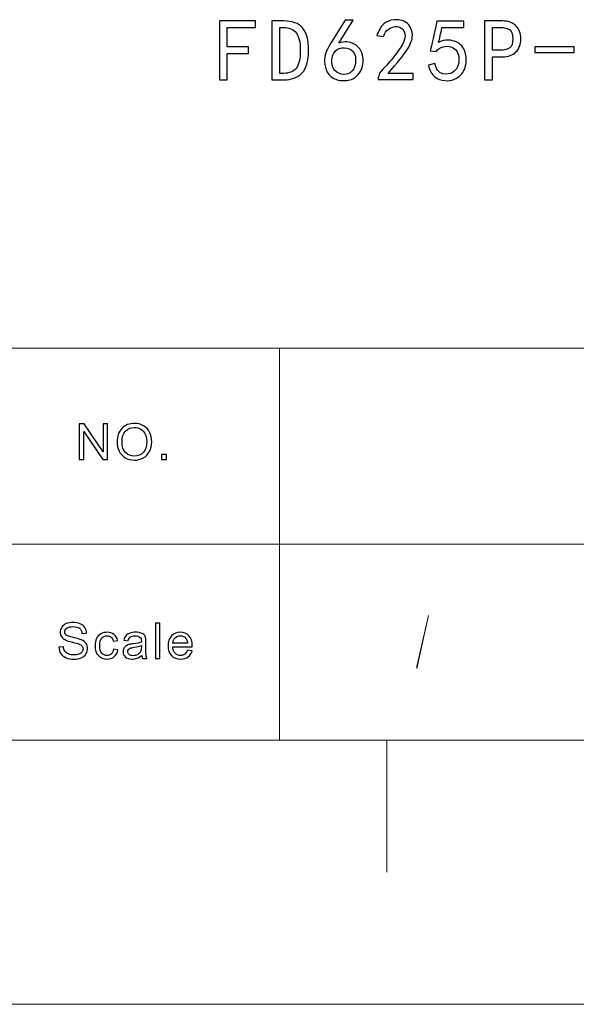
# Model space of a CAD drawing. Header units: millimetres. Extents: x -371 to 373, y -280 to 256.
# Tile 95 of 103: x 244 to 279, y -280 to -217. Entities that reach past the tile are written whole.
import ezdxf

# ---------------------------------------------------------------- set-up
doc = ezdxf.new("R2010")
doc.units = ezdxf.units.MM
doc.header["$MEASUREMENT"] = 0
doc.layers.add('layer 1', color=7, linetype='Continuous')

msp = doc.modelspace()

# ---------------------------------------------------------------- linework, layer by layer
at = {"layer": 'layer 1', "color": 250}
for points, knots in [([(258.7583, -217.1861), (258.7583, -217.1861), (256.9502, -217.1861), (256.9502, -217.1861), (256.9502, -217.1861), (256.9502, -217.1861), (256.9502, -218.4213), (256.9502, -218.4213), (256.9502, -218.4213), (256.9502, -218.4213), (258.3171, -218.4213), (258.3171, -218.4213), (258.3171, -218.4213), (258.3171, -218.4213), (258.3171, -218.8399), (258.3171, -218.8399), (258.3171, -218.8399), (258.3171, -218.8399), (256.9502, -218.8399), (256.9502, -218.8399), (256.9502, -218.8399), (256.9502, -218.8399), (256.9502, -220.5379), (256.9502, -220.5379), (256.9502, -220.5379), (256.9502, -220.5379), (256.4431, -220.5379), (256.4431, -220.5379), (256.4431, -220.5379), (256.4431, -220.5379), (256.4431, -216.7675), (256.4431, -216.7675), (256.4431, -216.7675), (256.4431, -216.7675), (258.7583, -216.7675), (258.7583, -216.7675), (258.7583, -216.7675), (258.7583, -216.7675), (258.7583, -217.1861), (258.7583, -217.1861)], [0, 0, 0, 0, 0.0909091, 0.0909091, 0.0909091, 0.0909091, 0.1818182, 0.1818182, 0.1818182, 0.1818182, 0.2727273, 0.2727273, 0.2727273, 0.2727273, 0.3636364, 0.3636364, 0.3636364, 0.3636364, 0.4545455, 0.4545455, 0.4545455, 0.4545455, 0.5454545, 0.5454545, 0.5454545, 0.5454545, 0.6363636, 0.6363636, 0.6363636, 0.6363636, 0.7272727, 0.7272727, 0.7272727, 0.7272727, 0.8181818, 0.8181818, 0.8181818, 0.8181818, 1, 1, 1, 1]), ([(262.1449, -218.664), (262.1449, -219.3394), (262.0019, -219.8211), (261.715, -220.108), (261.715, -220.108), (261.4281, -220.394), (261.0424, -220.5379), (260.5579, -220.5379), (260.5579, -220.5379), (260.5579, -220.5379), (259.8081, -220.5379), (259.8081, -220.5379), (259.8081, -220.5379), (259.8081, -220.5379), (259.8081, -216.7675), (259.8081, -216.7675), (259.8081, -216.7675), (259.8081, -216.7675), (260.5579, -216.7675), (260.5579, -216.7675), (260.5579, -216.7675), (261.1016, -216.7675), (261.5024, -216.9142), (261.7592, -217.2087), (261.7592, -217.2087), (262.016, -217.5022), (262.1449, -217.9876), (262.1449, -218.664)], [0, 0, 0, 0, 0.125, 0.125, 0.125, 0.125, 0.25, 0.25, 0.25, 0.25, 0.375, 0.375, 0.375, 0.375, 0.5, 0.5, 0.5, 0.5, 0.625, 0.625, 0.625, 0.625, 0.75, 0.75, 0.75, 0.75, 1, 1, 1, 1]), ([(261.6162, -218.664), (261.6162, -218.1193), (261.5278, -217.7374), (261.3509, -217.5172), (261.3509, -217.5172), (261.175, -217.2962), (260.9106, -217.1861), (260.5579, -217.1861), (260.5579, -217.1861), (260.5579, -217.1861), (260.3152, -217.1861), (260.3152, -217.1861), (260.3152, -217.1861), (260.3152, -217.1861), (260.3152, -220.1184), (260.3152, -220.1184), (260.3152, -220.1184), (260.3152, -220.1184), (260.5579, -220.1184), (260.5579, -220.1184), (260.5579, -220.1184), (260.9106, -220.1184), (261.175, -220.0121), (261.3509, -219.7995), (261.3509, -219.7995), (261.5278, -219.5859), (261.6162, -219.2077), (261.6162, -218.664)], [0, 0, 0, 0, 0.125, 0.125, 0.125, 0.125, 0.25, 0.25, 0.25, 0.25, 0.375, 0.375, 0.375, 0.375, 0.5, 0.5, 0.5, 0.5, 0.625, 0.625, 0.625, 0.625, 0.75, 0.75, 0.75, 0.75, 1, 1, 1, 1]), ([(263.1721, -219.2256), (263.1872, -219.013), (263.2276, -218.8324), (263.2935, -218.6856), (263.2935, -218.6856), (263.3603, -218.5389), (263.4591, -218.3545), (263.5917, -218.1344), (263.5917, -218.1344), (263.5917, -218.1344), (264.4957, -216.7233), (264.4957, -216.7233), (264.4957, -216.7233), (264.4957, -216.7233), (265.0028, -216.7233), (265.0028, -216.7233), (265.0028, -216.7233), (265.0028, -216.7233), (264.0762, -218.1786), (264.0762, -218.1786), (264.0762, -218.1786), (264.4732, -218.076), (264.7893, -218.0901), (265.0244, -218.2228), (265.0244, -218.2228), (265.2596, -218.3545), (265.4177, -218.506), (265.4986, -218.6743), (265.4986, -218.6743), (265.5795, -218.8437), (265.6237, -219.0271), (265.6312, -219.2256), (265.6312, -219.2256), (265.6378, -219.4241), (265.6086, -219.6188), (265.5428, -219.8098), (265.5428, -219.8098), (265.4769, -220.0008), (265.3593, -220.1739), (265.19, -220.3282), (265.19, -220.3282), (265.0207, -220.4824), (264.7855, -220.5671), (264.4845, -220.5821), (264.4845, -220.5821), (264.1834, -220.5963), (263.9257, -220.5417), (263.7131, -220.4166), (263.7131, -220.4166), (263.4995, -220.2915), (263.3528, -220.1155), (263.2718, -219.8869), (263.2718, -219.8869), (263.1909, -219.6593), (263.158, -219.4392), (263.1721, -219.2256)], [0, 0, 0, 0, 0.0666667, 0.0666667, 0.0666667, 0.0666667, 0.1333333, 0.1333333, 0.1333333, 0.1333333, 0.2, 0.2, 0.2, 0.2, 0.2666667, 0.2666667, 0.2666667, 0.2666667, 0.3333333, 0.3333333, 0.3333333, 0.3333333, 0.4, 0.4, 0.4, 0.4, 0.4666667, 0.4666667, 0.4666667, 0.4666667, 0.5333333, 0.5333333, 0.5333333, 0.5333333, 0.6, 0.6, 0.6, 0.6, 0.6666667, 0.6666667, 0.6666667, 0.6666667, 0.7333333, 0.7333333, 0.7333333, 0.7333333, 0.8, 0.8, 0.8, 0.8, 0.8666667, 0.8666667, 0.8666667, 0.8666667, 1, 1, 1, 1]), ([(266.6029, -220.4279), (266.618, -220.2068), (266.7205, -220.0083), (266.9115, -219.8324), (266.9115, -219.8324), (267.1034, -219.6555), (267.3452, -219.3799), (267.6396, -219.0055), (267.6396, -219.0055), (267.9331, -218.6301), (268.1241, -218.3404), (268.2125, -218.1344), (268.2125, -218.1344), (268.301, -217.9283), (268.3339, -217.7524), (268.3123, -217.6057), (268.3123, -217.6057), (268.2897, -217.458), (268.2201, -217.3366), (268.1025, -217.2416), (268.1025, -217.2416), (267.9849, -217.1456), (267.8485, -217.1052), (267.6942, -217.1202), (267.6942, -217.1202), (267.5399, -217.1353), (267.3932, -217.1936), (267.2539, -217.2962), (267.2539, -217.2962), (267.1138, -217.3996), (267.0075, -217.5539), (266.9341, -217.7599), (266.9341, -217.7599), (266.9341, -217.7599), (266.5155, -217.6932), (266.5155, -217.6932), (266.5155, -217.6932), (266.633, -217.3554), (266.7836, -217.109), (266.967, -216.9547), (266.967, -216.9547), (267.1505, -216.8004), (267.3678, -216.7157), (267.6171, -216.7016), (267.6171, -216.7016), (267.7648, -216.6866), (267.8965, -216.6903), (268.014, -216.712), (268.014, -216.712), (268.1316, -216.7345), (268.253, -216.7863), (268.3781, -216.8663), (268.3781, -216.8663), (268.5032, -216.9472), (268.6058, -217.0685), (268.6867, -217.2303), (268.6867, -217.2303), (268.7676, -217.3921), (268.7967, -217.5869), (268.7751, -217.8145), (268.7751, -217.8145), (268.7525, -218.0422), (268.6387, -218.315), (268.4336, -218.6301), (268.4336, -218.6301), (268.2276, -218.9462), (267.8306, -219.4429), (267.2426, -220.1184), (267.2426, -220.1184), (267.2426, -220.1184), (268.8297, -220.1184), (268.8297, -220.1184), (268.8297, -220.1184), (268.8297, -220.1184), (268.8297, -220.5154), (268.8297, -220.5154), (268.8297, -220.5154), (268.8297, -220.5154), (266.6029, -220.5154), (266.6029, -220.5154), (266.6029, -220.5154), (266.6029, -220.5154), (266.6029, -220.4279), (266.6029, -220.4279)], [0, 0, 0, 0, 0.0454545, 0.0454545, 0.0454545, 0.0454545, 0.0909091, 0.0909091, 0.0909091, 0.0909091, 0.1363636, 0.1363636, 0.1363636, 0.1363636, 0.1818182, 0.1818182, 0.1818182, 0.1818182, 0.2272727, 0.2272727, 0.2272727, 0.2272727, 0.2727273, 0.2727273, 0.2727273, 0.2727273, 0.3181818, 0.3181818, 0.3181818, 0.3181818, 0.3636364, 0.3636364, 0.3636364, 0.3636364, 0.4090909, 0.4090909, 0.4090909, 0.4090909, 0.4545455, 0.4545455, 0.4545455, 0.4545455, 0.5, 0.5, 0.5, 0.5, 0.5454545, 0.5454545, 0.5454545, 0.5454545, 0.5909091, 0.5909091, 0.5909091, 0.5909091, 0.6363636, 0.6363636, 0.6363636, 0.6363636, 0.6818182, 0.6818182, 0.6818182, 0.6818182, 0.7272727, 0.7272727, 0.7272727, 0.7272727, 0.7727273, 0.7727273, 0.7727273, 0.7727273, 0.8181818, 0.8181818, 0.8181818, 0.8181818, 0.8636364, 0.8636364, 0.8636364, 0.8636364, 0.9090909, 0.9090909, 0.9090909, 0.9090909, 1, 1, 1, 1]), ([(270.2106, -219.4796), (270.3132, -219.8766), (270.49, -220.0967), (270.7393, -220.1409), (270.7393, -220.1409), (270.9895, -220.1852), (271.1918, -220.1588), (271.3461, -220.0638), (271.3461, -220.0638), (271.5004, -219.9678), (271.6104, -219.8437), (271.6763, -219.6885), (271.6763, -219.6885), (271.7431, -219.5342), (271.7722, -219.362), (271.7647, -219.171), (271.7647, -219.171), (271.7572, -218.9801), (271.7054, -218.8183), (271.6104, -218.6856), (271.6104, -218.6856), (271.5145, -218.553), (271.3931, -218.4655), (271.2464, -218.4213), (271.2464, -218.4213), (271.0996, -218.3771), (270.934, -218.3771), (270.7506, -218.4213), (270.7506, -218.4213), (270.5672, -218.4655), (270.4157, -218.568), (270.2981, -218.7298), (270.2981, -218.7298), (270.2981, -218.7298), (269.9237, -218.6856), (269.9237, -218.6856), (269.9237, -218.6856), (269.9529, -218.5972), (270.093, -217.965), (270.3423, -216.7891), (270.3423, -216.7891), (270.3423, -216.7891), (272.0846, -216.7891), (272.0846, -216.7891), (272.0846, -216.7891), (272.0846, -216.7891), (272.0846, -217.1861), (272.0846, -217.1861), (272.0846, -217.1861), (272.0846, -217.1861), (270.6735, -217.1861), (270.6735, -217.1861), (270.6735, -217.1861), (270.6001, -217.5831), (270.5267, -217.8992), (270.4524, -218.1344), (270.4524, -218.1344), (270.6735, -218.0318), (270.8795, -217.9838), (271.0704, -217.9914), (271.0704, -217.9914), (271.2614, -217.9989), (271.4449, -218.0422), (271.6217, -218.1231), (271.6217, -218.1231), (271.7976, -218.204), (271.9265, -218.315), (272.0074, -218.4542), (272.0074, -218.4542), (272.0883, -218.5934), (272.1466, -218.7336), (272.1833, -218.8728), (272.1833, -218.8728), (272.22, -219.013), (272.2351, -219.1635), (272.2276, -219.3253), (272.2276, -219.3253), (272.22, -219.4871), (272.1871, -219.6518), (272.1288, -219.8211), (272.1288, -219.8211), (272.0695, -219.9904), (271.9811, -220.1297), (271.8635, -220.2397), (271.8635, -220.2397), (271.7459, -220.3507), (271.6029, -220.4382), (271.4336, -220.505), (271.4336, -220.505), (271.2652, -220.5709), (271.0704, -220.5963), (270.8494, -220.5821), (270.8494, -220.5821), (270.6292, -220.5671), (270.4195, -220.4862), (270.221, -220.3394), (270.221, -220.3394), (270.0225, -220.1927), (269.887, -219.9424), (269.8136, -219.5897), (269.8136, -219.5897), (269.8136, -219.5897), (270.2106, -219.4796), (270.2106, -219.4796)], [0, 0, 0, 0, 0.037037, 0.037037, 0.037037, 0.037037, 0.0740741, 0.0740741, 0.0740741, 0.0740741, 0.1111111, 0.1111111, 0.1111111, 0.1111111, 0.1481481, 0.1481481, 0.1481481, 0.1481481, 0.1851852, 0.1851852, 0.1851852, 0.1851852, 0.2222222, 0.2222222, 0.2222222, 0.2222222, 0.2592593, 0.2592593, 0.2592593, 0.2592593, 0.2962963, 0.2962963, 0.2962963, 0.2962963, 0.3333333, 0.3333333, 0.3333333, 0.3333333, 0.3703704, 0.3703704, 0.3703704, 0.3703704, 0.4074074, 0.4074074, 0.4074074, 0.4074074, 0.4444444, 0.4444444, 0.4444444, 0.4444444, 0.4814815, 0.4814815, 0.4814815, 0.4814815, 0.5185185, 0.5185185, 0.5185185, 0.5185185, 0.5555556, 0.5555556, 0.5555556, 0.5555556, 0.5925926, 0.5925926, 0.5925926, 0.5925926, 0.6296296, 0.6296296, 0.6296296, 0.6296296, 0.6666667, 0.6666667, 0.6666667, 0.6666667, 0.7037037, 0.7037037, 0.7037037, 0.7037037, 0.7407407, 0.7407407, 0.7407407, 0.7407407, 0.7777778, 0.7777778, 0.7777778, 0.7777778, 0.8148148, 0.8148148, 0.8148148, 0.8148148, 0.8518519, 0.8518519, 0.8518519, 0.8518519, 0.8888889, 0.8888889, 0.8888889, 0.8888889, 0.9259259, 0.9259259, 0.9259259, 0.9259259, 1, 1, 1, 1]), ([(275.7139, -217.9142), (275.7139, -218.267), (275.6104, -218.5464), (275.4053, -218.7515), (275.4053, -218.7515), (275.1993, -218.9575), (274.9124, -219.06), (274.5445, -219.06), (274.5445, -219.06), (274.5445, -219.06), (273.9058, -219.06), (273.9058, -219.06), (273.9058, -219.06), (273.9058, -219.06), (273.9058, -220.5379), (273.9058, -220.5379), (273.9058, -220.5379), (273.9058, -220.5379), (273.3987, -220.5379), (273.3987, -220.5379), (273.3987, -220.5379), (273.3987, -220.5379), (273.3987, -216.7675), (273.3987, -216.7675), (273.3987, -216.7675), (273.3987, -216.7675), (274.5445, -216.7675), (274.5445, -216.7675), (274.5445, -216.7675), (274.9124, -216.7675), (275.1993, -216.87), (275.4053, -217.076), (275.4053, -217.076), (275.6104, -217.2821), (275.7139, -217.5615), (275.7139, -217.9142)], [0, 0, 0, 0, 0.1, 0.1, 0.1, 0.1, 0.2, 0.2, 0.2, 0.2, 0.3, 0.3, 0.3, 0.3, 0.4, 0.4, 0.4, 0.4, 0.5, 0.5, 0.5, 0.5, 0.6, 0.6, 0.6, 0.6, 0.7, 0.7, 0.7, 0.7, 0.8, 0.8, 0.8, 0.8, 1, 1, 1, 1]), ([(275.2068, -217.9142), (275.2068, -217.6348), (275.14, -217.4439), (275.0083, -217.3404), (275.0083, -217.3404), (274.8757, -217.2378), (274.6772, -217.1861), (274.4128, -217.1861), (274.4128, -217.1861), (274.4128, -217.1861), (273.9058, -217.1861), (273.9058, -217.1861), (273.9058, -217.1861), (273.9058, -217.1861), (273.9058, -218.6414), (273.9058, -218.6414), (273.9058, -218.6414), (273.9058, -218.6414), (274.4128, -218.6414), (274.4128, -218.6414), (274.4128, -218.6414), (274.6772, -218.6414), (274.8757, -218.5897), (275.0083, -218.4871), (275.0083, -218.4871), (275.14, -218.3846), (275.2068, -218.1936), (275.2068, -217.9142)], [0, 0, 0, 0, 0.125, 0.125, 0.125, 0.125, 0.25, 0.25, 0.25, 0.25, 0.375, 0.375, 0.375, 0.375, 0.5, 0.5, 0.5, 0.5, 0.625, 0.625, 0.625, 0.625, 0.75, 0.75, 0.75, 0.75, 1, 1, 1, 1]), ([(279.1221, -218.7741), (279.1221, -218.7741), (276.6085, -218.7741), (276.6085, -218.7741), (276.6085, -218.7741), (276.6085, -218.7741), (276.6085, -218.4213), (276.6085, -218.4213), (276.6085, -218.4213), (276.6085, -218.4213), (279.1221, -218.4213), (279.1221, -218.4213), (279.1221, -218.4213), (279.1221, -218.4213), (279.1221, -218.7741), (279.1221, -218.7741)], [0, 0, 0, 0, 0.2, 0.2, 0.2, 0.2, 0.4, 0.4, 0.4, 0.4, 0.6, 0.6, 0.6, 0.6, 1, 1, 1, 1]), ([(263.856, -219.9537), (263.9887, -220.093), (264.1646, -220.1701), (264.3847, -220.1852), (264.3847, -220.1852), (264.6058, -220.1993), (264.7893, -220.1259), (264.936, -219.9641), (264.936, -219.9641), (265.0837, -219.8032), (265.1571, -219.568), (265.1571, -219.2585), (265.1571, -219.2585), (265.1571, -218.95), (265.0649, -218.7374), (264.8814, -218.6198), (264.8814, -218.6198), (264.6971, -218.5022), (264.492, -218.458), (264.2643, -218.4871), (264.2643, -218.4871), (264.0357, -218.5163), (263.8711, -218.6273), (263.7676, -218.8183), (263.7676, -218.8183), (263.6651, -219.0092), (263.6209, -219.2115), (263.6359, -219.4241), (263.6359, -219.4241), (263.65, -219.6377), (263.7234, -219.8136), (263.856, -219.9537)], [0, 0, 0, 0, 0.1111111, 0.1111111, 0.1111111, 0.1111111, 0.2222222, 0.2222222, 0.2222222, 0.2222222, 0.3333333, 0.3333333, 0.3333333, 0.3333333, 0.4444444, 0.4444444, 0.4444444, 0.4444444, 0.5555556, 0.5555556, 0.5555556, 0.5555556, 0.6666667, 0.6666667, 0.6666667, 0.6666667, 0.7777778, 0.7777778, 0.7777778, 0.7777778, 1, 1, 1, 1]), ([(246.1818, -256.8053), (246.1818, -256.8053), (246.4698, -256.7799), (246.4698, -256.7799), (246.4698, -256.7799), (246.4833, -256.8942), (246.5151, -256.9879), (246.5653, -257.0615), (246.5653, -257.0615), (246.6154, -257.1345), (246.6931, -257.1938), (246.7983, -257.2393), (246.7983, -257.2393), (246.9035, -257.2842), (247.0222, -257.307), (247.1538, -257.307), (247.1538, -257.307), (247.2708, -257.307), (247.3739, -257.2901), (247.4635, -257.2557), (247.4635, -257.2557), (247.553, -257.2213), (247.6193, -257.1742), (247.6629, -257.1144), (247.6629, -257.1144), (247.7067, -257.0546), (247.7288, -256.9895), (247.7288, -256.9196), (247.7288, -256.9196), (247.7288, -256.8487), (247.7078, -256.7868), (247.6657, -256.7334), (247.6657, -256.7334), (247.6236, -256.6805), (247.5541, -256.636), (247.4569, -256.5995), (247.4569, -256.5995), (247.3949, -256.5762), (247.2573, -256.5392), (247.0443, -256.4889), (247.0443, -256.4889), (246.8312, -256.4386), (246.6823, -256.3915), (246.5971, -256.3471), (246.5971, -256.3471), (246.4865, -256.2899), (246.4045, -256.219), (246.3506, -256.1349), (246.3506, -256.1349), (246.2961, -256.0508), (246.2692, -255.956), (246.2692, -255.8518), (246.2692, -255.8518), (246.2692, -255.7364), (246.3026, -255.629), (246.369, -255.5295), (246.369, -255.5295), (246.4353, -255.4295), (246.5319, -255.3538), (246.6597, -255.302), (246.6597, -255.302), (246.787, -255.2501), (246.9288, -255.2242), (247.0848, -255.2242), (247.0848, -255.2242), (247.2563, -255.2242), (247.4078, -255.2512), (247.5389, -255.3057), (247.5389, -255.3057), (247.67, -255.3597), (247.7709, -255.4396), (247.8415, -255.5454), (247.8415, -255.5454), (247.9122, -255.6507), (247.95, -255.7703), (247.9554, -255.9036), (247.9554, -255.9036), (247.9554, -255.9036), (247.6608, -255.9259), (247.6608, -255.9259), (247.6608, -255.9259), (247.6452, -255.7825), (247.5918, -255.674), (247.5007, -255.601), (247.5007, -255.601), (247.4094, -255.5274), (247.2746, -255.4909), (247.0966, -255.4909), (247.0966, -255.4909), (246.9111, -255.4909), (246.7757, -255.5242), (246.691, -255.5909), (246.691, -255.5909), (246.6063, -255.6576), (246.5637, -255.738), (246.5637, -255.8322), (246.5637, -255.8322), (246.5637, -255.9137), (246.5938, -255.9809), (246.6538, -256.0338), (246.6538, -256.0338), (246.7131, -256.0862), (246.8668, -256.1407), (247.1161, -256.1957), (247.1161, -256.1957), (247.3652, -256.2513), (247.5362, -256.2995), (247.629, -256.3407), (247.629, -256.3407), (247.7634, -256.4016), (247.8631, -256.4783), (247.9273, -256.572), (247.9273, -256.572), (247.9915, -256.6651), (248.0233, -256.7725), (248.0233, -256.8942), (248.0233, -256.8942), (248.0233, -257.0154), (247.9882, -257.1287), (247.9176, -257.2356), (247.9176, -257.2356), (247.8469, -257.3425), (247.746, -257.4255), (247.6139, -257.4848), (247.6139, -257.4848), (247.4817, -257.5441), (247.3334, -257.5737), (247.1678, -257.5737), (247.1678, -257.5737), (246.9586, -257.5737), (246.7832, -257.5435), (246.6418, -257.4837), (246.6418, -257.4837), (246.5001, -257.4239), (246.3894, -257.334), (246.309, -257.2133), (246.309, -257.2133), (246.2282, -257.0932), (246.1861, -256.9572), (246.1818, -256.8053)], [0, 0, 0, 0, 0.0277778, 0.0277778, 0.0277778, 0.0277778, 0.0555556, 0.0555556, 0.0555556, 0.0555556, 0.0833333, 0.0833333, 0.0833333, 0.0833333, 0.1111111, 0.1111111, 0.1111111, 0.1111111, 0.1388889, 0.1388889, 0.1388889, 0.1388889, 0.1666667, 0.1666667, 0.1666667, 0.1666667, 0.1944444, 0.1944444, 0.1944444, 0.1944444, 0.2222222, 0.2222222, 0.2222222, 0.2222222, 0.25, 0.25, 0.25, 0.25, 0.2777778, 0.2777778, 0.2777778, 0.2777778, 0.3055556, 0.3055556, 0.3055556, 0.3055556, 0.3333333, 0.3333333, 0.3333333, 0.3333333, 0.3611111, 0.3611111, 0.3611111, 0.3611111, 0.3888889, 0.3888889, 0.3888889, 0.3888889, 0.4166667, 0.4166667, 0.4166667, 0.4166667, 0.4444444, 0.4444444, 0.4444444, 0.4444444, 0.4722222, 0.4722222, 0.4722222, 0.4722222, 0.5, 0.5, 0.5, 0.5, 0.5277778, 0.5277778, 0.5277778, 0.5277778, 0.5555556, 0.5555556, 0.5555556, 0.5555556, 0.5833333, 0.5833333, 0.5833333, 0.5833333, 0.6111111, 0.6111111, 0.6111111, 0.6111111, 0.6388889, 0.6388889, 0.6388889, 0.6388889, 0.6666667, 0.6666667, 0.6666667, 0.6666667, 0.6944444, 0.6944444, 0.6944444, 0.6944444, 0.7222222, 0.7222222, 0.7222222, 0.7222222, 0.75, 0.75, 0.75, 0.75, 0.7777778, 0.7777778, 0.7777778, 0.7777778, 0.8055556, 0.8055556, 0.8055556, 0.8055556, 0.8333333, 0.8333333, 0.8333333, 0.8333333, 0.8611111, 0.8611111, 0.8611111, 0.8611111, 0.8888889, 0.8888889, 0.8888889, 0.8888889, 0.9166667, 0.9166667, 0.9166667, 0.9166667, 0.9444444, 0.9444444, 0.9444444, 0.9444444, 1, 1, 1, 1]), ([(252.3564, -257.5356), (252.3564, -257.5356), (252.3564, -255.2623), (252.3564, -255.2623), (252.3564, -255.2623), (252.3564, -255.2623), (252.6412, -255.2623), (252.6412, -255.2623), (252.6412, -255.2623), (252.6412, -255.2623), (252.6412, -257.5356), (252.6412, -257.5356), (252.6412, -257.5356), (252.6412, -257.5356), (252.3564, -257.5356), (252.3564, -257.5356)], [0, 0, 0, 0, 0.2, 0.2, 0.2, 0.2, 0.4, 0.4, 0.4, 0.4, 0.6, 0.6, 0.6, 0.6, 1, 1, 1, 1]), ([(249.6822, -256.9323), (249.6822, -256.9323), (249.9605, -256.9704), (249.9605, -256.9704), (249.9605, -256.9704), (249.9298, -257.1583), (249.8521, -257.3049), (249.7264, -257.4112), (249.7264, -257.4112), (249.6008, -257.5176), (249.4459, -257.5705), (249.263, -257.5705), (249.263, -257.5705), (249.0338, -257.5705), (248.8493, -257.497), (248.7101, -257.3499), (248.7101, -257.3499), (248.5705, -257.2028), (248.5009, -256.9921), (248.5009, -256.718), (248.5009, -256.718), (248.5009, -256.5402), (248.531, -256.3852), (248.591, -256.2518), (248.591, -256.2518), (248.6508, -256.119), (248.7419, -256.019), (248.865, -255.9529), (248.865, -255.9529), (248.9874, -255.8862), (249.1206, -255.8528), (249.2652, -255.8528), (249.2652, -255.8528), (249.447, -255.8528), (249.5964, -255.8978), (249.7119, -255.9883), (249.7119, -255.9883), (249.8279, -256.0788), (249.9023, -256.2074), (249.9346, -256.3735), (249.9346, -256.3735), (249.9346, -256.3735), (249.6596, -256.4148), (249.6596, -256.4148), (249.6596, -256.4148), (249.6331, -256.3042), (249.5867, -256.2211), (249.5193, -256.1651), (249.5193, -256.1651), (249.4524, -256.1095), (249.3715, -256.0814), (249.2765, -256.0814), (249.2765, -256.0814), (249.1331, -256.0814), (249.0166, -256.1317), (248.9264, -256.2323), (248.9264, -256.2323), (248.8369, -256.3333), (248.7922, -256.4921), (248.7922, -256.7101), (248.7922, -256.7101), (248.7922, -256.9313), (248.8353, -257.0916), (248.9217, -257.1916), (248.9217, -257.1916), (249.0084, -257.2917), (249.1211, -257.3419), (249.2598, -257.3419), (249.2598, -257.3419), (249.372, -257.3419), (249.4654, -257.3086), (249.5398, -257.2414), (249.5398, -257.2414), (249.6147, -257.1747), (249.6622, -257.0715), (249.6822, -256.9323)], [0, 0, 0, 0, 0.05, 0.05, 0.05, 0.05, 0.1, 0.1, 0.1, 0.1, 0.15, 0.15, 0.15, 0.15, 0.2, 0.2, 0.2, 0.2, 0.25, 0.25, 0.25, 0.25, 0.3, 0.3, 0.3, 0.3, 0.35, 0.35, 0.35, 0.35, 0.4, 0.4, 0.4, 0.4, 0.45, 0.45, 0.45, 0.45, 0.5, 0.5, 0.5, 0.5, 0.55, 0.55, 0.55, 0.55, 0.6, 0.6, 0.6, 0.6, 0.65, 0.65, 0.65, 0.65, 0.7, 0.7, 0.7, 0.7, 0.75, 0.75, 0.75, 0.75, 0.8, 0.8, 0.8, 0.8, 0.85, 0.85, 0.85, 0.85, 0.9, 0.9, 0.9, 0.9, 1, 1, 1, 1]), ([(251.4803, -257.3292), (251.3746, -257.4176), (251.2725, -257.4795), (251.175, -257.516), (251.175, -257.516), (251.0773, -257.5525), (250.9726, -257.5705), (250.8605, -257.5705), (250.8605, -257.5705), (250.676, -257.5705), (250.5341, -257.5266), (250.4349, -257.4382), (250.4349, -257.4382), (250.3356, -257.3504), (250.286, -257.2377), (250.286, -257.1006), (250.286, -257.1006), (250.286, -257.0202), (250.3048, -256.9466), (250.342, -256.88), (250.342, -256.88), (250.3799, -256.8133), (250.4289, -256.7604), (250.4893, -256.7202), (250.4893, -256.7202), (250.5503, -256.6799), (250.6183, -256.6492), (250.6943, -256.6286), (250.6943, -256.6286), (250.7504, -256.6143), (250.8351, -256.6006), (250.9479, -256.5868), (250.9479, -256.5868), (251.1776, -256.5603), (251.3475, -256.5281), (251.456, -256.491), (251.456, -256.491), (251.457, -256.4529), (251.4576, -256.4286), (251.4576, -256.4185), (251.4576, -256.4185), (251.4576, -256.3053), (251.4306, -256.2254), (251.3767, -256.1788), (251.3767, -256.1788), (251.3038, -256.1158), (251.1955, -256.0846), (251.0519, -256.0846), (251.0519, -256.0846), (250.9177, -256.0846), (250.8184, -256.1079), (250.7547, -256.1539), (250.7547, -256.1539), (250.6906, -256.2), (250.6436, -256.2815), (250.6129, -256.3989), (250.6129, -256.3989), (250.6129, -256.3989), (250.3345, -256.3608), (250.3345, -256.3608), (250.3345, -256.3608), (250.3599, -256.2439), (250.4014, -256.1492), (250.4597, -256.0772), (250.4597, -256.0772), (250.5179, -256.0052), (250.6021, -255.9502), (250.7121, -255.9111), (250.7121, -255.9111), (250.8217, -255.8724), (250.9495, -255.8528), (251.094, -255.8528), (251.094, -255.8528), (251.2376, -255.8528), (251.3546, -255.8693), (251.4447, -255.9026), (251.4447, -255.9026), (251.5342, -255.9359), (251.6006, -255.9772), (251.6427, -256.0275), (251.6427, -256.0275), (251.6847, -256.0777), (251.7143, -256.1412), (251.7316, -256.218), (251.7316, -256.218), (251.7408, -256.2656), (251.7456, -256.3513), (251.7456, -256.4746), (251.7456, -256.4746), (251.7456, -256.4746), (251.7456, -256.845), (251.7456, -256.845), (251.7456, -256.845), (251.7456, -257.1038), (251.7515, -257.2673), (251.7634, -257.3366), (251.7634, -257.3366), (251.7748, -257.406), (251.7985, -257.4721), (251.8331, -257.5356), (251.8331, -257.5356), (251.8331, -257.5356), (251.5353, -257.5356), (251.5353, -257.5356), (251.5353, -257.5356), (251.5067, -257.4769), (251.4883, -257.4081), (251.4803, -257.3292)], [0, 0, 0, 0, 0.0357143, 0.0357143, 0.0357143, 0.0357143, 0.0714286, 0.0714286, 0.0714286, 0.0714286, 0.1071429, 0.1071429, 0.1071429, 0.1071429, 0.1428571, 0.1428571, 0.1428571, 0.1428571, 0.1785714, 0.1785714, 0.1785714, 0.1785714, 0.2142857, 0.2142857, 0.2142857, 0.2142857, 0.25, 0.25, 0.25, 0.25, 0.2857143, 0.2857143, 0.2857143, 0.2857143, 0.3214286, 0.3214286, 0.3214286, 0.3214286, 0.3571429, 0.3571429, 0.3571429, 0.3571429, 0.3928571, 0.3928571, 0.3928571, 0.3928571, 0.4285714, 0.4285714, 0.4285714, 0.4285714, 0.4642857, 0.4642857, 0.4642857, 0.4642857, 0.5, 0.5, 0.5, 0.5, 0.5357143, 0.5357143, 0.5357143, 0.5357143, 0.5714286, 0.5714286, 0.5714286, 0.5714286, 0.6071429, 0.6071429, 0.6071429, 0.6071429, 0.6428571, 0.6428571, 0.6428571, 0.6428571, 0.6785714, 0.6785714, 0.6785714, 0.6785714, 0.7142857, 0.7142857, 0.7142857, 0.7142857, 0.75, 0.75, 0.75, 0.75, 0.7857143, 0.7857143, 0.7857143, 0.7857143, 0.8214286, 0.8214286, 0.8214286, 0.8214286, 0.8571429, 0.8571429, 0.8571429, 0.8571429, 0.8928571, 0.8928571, 0.8928571, 0.8928571, 0.9285714, 0.9285714, 0.9285714, 0.9285714, 1, 1, 1, 1]), ([(254.4075, -257.0022), (254.4075, -257.0022), (254.702, -257.0403), (254.702, -257.0403), (254.702, -257.0403), (254.6561, -257.208), (254.5704, -257.3387), (254.4452, -257.4314), (254.4452, -257.4314), (254.3201, -257.524), (254.1604, -257.5705), (253.9657, -257.5705), (253.9657, -257.5705), (253.7208, -257.5705), (253.5266, -257.4964), (253.3831, -257.3483), (253.3831, -257.3483), (253.2397, -257.2006), (253.1679, -256.9927), (253.1679, -256.7254), (253.1679, -256.7254), (253.1679, -256.4492), (253.2402, -256.2344), (253.3853, -256.082), (253.3853, -256.082), (253.5304, -255.929), (253.7187, -255.8528), (253.9501, -255.8528), (253.9501, -255.8528), (254.1739, -255.8528), (254.3568, -255.9275), (254.4986, -256.0772), (254.4986, -256.0772), (254.6405, -256.227), (254.7118, -256.4376), (254.7118, -256.709), (254.7118, -256.709), (254.7118, -256.7254), (254.7112, -256.7503), (254.7101, -256.7831), (254.7101, -256.7831), (254.7101, -256.7831), (253.4592, -256.7831), (253.4592, -256.7831), (253.4592, -256.7831), (253.47, -256.9636), (253.5218, -257.1022), (253.6156, -257.198), (253.6156, -257.198), (253.7089, -257.2938), (253.826, -257.3419), (253.9657, -257.3419), (253.9657, -257.3419), (254.0698, -257.3419), (254.1589, -257.3149), (254.2322, -257.261), (254.2322, -257.261), (254.3061, -257.207), (254.3644, -257.1207), (254.4075, -257.0022)], [0, 0, 0, 0, 0.0625, 0.0625, 0.0625, 0.0625, 0.125, 0.125, 0.125, 0.125, 0.1875, 0.1875, 0.1875, 0.1875, 0.25, 0.25, 0.25, 0.25, 0.3125, 0.3125, 0.3125, 0.3125, 0.375, 0.375, 0.375, 0.375, 0.4375, 0.4375, 0.4375, 0.4375, 0.5, 0.5, 0.5, 0.5, 0.5625, 0.5625, 0.5625, 0.5625, 0.625, 0.625, 0.625, 0.625, 0.6875, 0.6875, 0.6875, 0.6875, 0.75, 0.75, 0.75, 0.75, 0.8125, 0.8125, 0.8125, 0.8125, 0.875, 0.875, 0.875, 0.875, 1, 1, 1, 1]), ([(253.4754, -256.5545), (253.4754, -256.5545), (254.4107, -256.5545), (254.4107, -256.5545), (254.4107, -256.5545), (254.3983, -256.4159), (254.3622, -256.3122), (254.3034, -256.2428), (254.3034, -256.2428), (254.2133, -256.1354), (254.0957, -256.0814), (253.9517, -256.0814), (253.9517, -256.0814), (253.8211, -256.0814), (253.7117, -256.1243), (253.6227, -256.21), (253.6227, -256.21), (253.5342, -256.2958), (253.4851, -256.4106), (253.4754, -256.5545)], [0, 0, 0, 0, 0.1666667, 0.1666667, 0.1666667, 0.1666667, 0.3333333, 0.3333333, 0.3333333, 0.3333333, 0.5, 0.5, 0.5, 0.5, 0.6666667, 0.6666667, 0.6666667, 0.6666667, 1, 1, 1, 1]), ([(251.4576, -256.7101), (251.3541, -256.7514), (251.1987, -256.7863), (250.9916, -256.8149), (250.9916, -256.8149), (250.8739, -256.8313), (250.7909, -256.8498), (250.7423, -256.8704), (250.7423, -256.8704), (250.6938, -256.8911), (250.6565, -256.9212), (250.6301, -256.9604), (250.6301, -256.9604), (250.6037, -257.0001), (250.5903, -257.044), (250.5903, -257.0927), (250.5903, -257.0927), (250.5903, -257.1662), (250.6188, -257.2282), (250.6765, -257.2774), (250.6765, -257.2774), (250.7342, -257.3266), (250.8184, -257.3514), (250.929, -257.3514), (250.929, -257.3514), (251.0385, -257.3514), (251.1361, -257.3282), (251.2219, -257.2811), (251.2219, -257.2811), (251.3071, -257.2345), (251.3702, -257.1705), (251.4101, -257.0895), (251.4101, -257.0895), (251.4408, -257.0265), (251.456, -256.9339), (251.456, -256.8117), (251.456, -256.8117), (251.456, -256.8117), (251.4576, -256.7101), (251.4576, -256.7101)], [0, 0, 0, 0, 0.0909091, 0.0909091, 0.0909091, 0.0909091, 0.1818182, 0.1818182, 0.1818182, 0.1818182, 0.2727273, 0.2727273, 0.2727273, 0.2727273, 0.3636364, 0.3636364, 0.3636364, 0.3636364, 0.4545455, 0.4545455, 0.4545455, 0.4545455, 0.5454545, 0.5454545, 0.5454545, 0.5454545, 0.6363636, 0.6363636, 0.6363636, 0.6363636, 0.7272727, 0.7272727, 0.7272727, 0.7272727, 0.8181818, 0.8181818, 0.8181818, 0.8181818, 1, 1, 1, 1])]:
    msp.add_open_spline(points, degree=3, knots=knots, dxfattribs=at)
at = {"layer": 'layer 1', "color": 5, "lineweight": 9}
for points in [[(241.1757, -237.683), (241.1757, -237.683), (355.8708, -237.683), (355.8708, -237.683)], [(241.1757, -250.2138), (241.1757, -250.2138), (355.8708, -250.2138), (355.8708, -250.2138)], [(355.8708, -262.7446), (355.8708, -262.7446), (-353.8048, -262.7446), (-353.8048, -262.7446)]]:
    msp.add_open_spline(points, degree=3, dxfattribs=at)
at = {"layer": 'layer 1', "lineweight": 9}
msp.add_open_spline([(260.2916, -237.683), (260.2916, -237.683), (260.2916, -262.7446), (260.2916, -262.7446)], degree=3, dxfattribs=at)
at = {"layer": 'layer 1'}
for points, knots in [([(247.4761, -244.8107), (247.4761, -244.8107), (247.4761, -242.5374), (247.4761, -242.5374), (247.4761, -242.5374), (247.4761, -242.5374), (247.7911, -242.5374), (247.7911, -242.5374), (247.7911, -242.5374), (247.7911, -242.5374), (249.007, -244.3217), (249.007, -244.3217), (249.007, -244.3217), (249.007, -244.3217), (249.007, -242.5374), (249.007, -242.5374), (249.007, -242.5374), (249.007, -242.5374), (249.3015, -242.5374), (249.3015, -242.5374), (249.3015, -242.5374), (249.3015, -242.5374), (249.3015, -244.8107), (249.3015, -244.8107), (249.3015, -244.8107), (249.3015, -244.8107), (248.9865, -244.8107), (248.9865, -244.8107), (248.9865, -244.8107), (248.9865, -244.8107), (247.7706, -243.0263), (247.7706, -243.0263), (247.7706, -243.0263), (247.7706, -243.0263), (247.7706, -244.8107), (247.7706, -244.8107), (247.7706, -244.8107), (247.7706, -244.8107), (247.4761, -244.8107), (247.4761, -244.8107)], [0, 0, 0, 0, 0.0909091, 0.0909091, 0.0909091, 0.0909091, 0.1818182, 0.1818182, 0.1818182, 0.1818182, 0.2727273, 0.2727273, 0.2727273, 0.2727273, 0.3636364, 0.3636364, 0.3636364, 0.3636364, 0.4545455, 0.4545455, 0.4545455, 0.4545455, 0.5454545, 0.5454545, 0.5454545, 0.5454545, 0.6363636, 0.6363636, 0.6363636, 0.6363636, 0.7272727, 0.7272727, 0.7272727, 0.7272727, 0.8181818, 0.8181818, 0.8181818, 0.8181818, 1, 1, 1, 1]), ([(249.9026, -243.7042), (249.9026, -243.3274), (250.0062, -243.0322), (250.2128, -242.8189), (250.2128, -242.8189), (250.4194, -242.6057), (250.6859, -242.4993), (251.0127, -242.4993), (251.0127, -242.4993), (251.2269, -242.4993), (251.4195, -242.5496), (251.5915, -242.6496), (251.5915, -242.6496), (251.7631, -242.7496), (251.8942, -242.8893), (251.9843, -243.0687), (251.9843, -243.0687), (252.0743, -243.2475), (252.1197, -243.4507), (252.1197, -243.6778), (252.1197, -243.6778), (252.1197, -243.9079), (252.0722, -244.1143), (251.9773, -244.2958), (251.9773, -244.2958), (251.8823, -244.4779), (251.748, -244.6154), (251.5743, -244.7086), (251.5743, -244.7086), (251.4001, -244.8022), (251.2123, -244.8488), (251.0111, -244.8488), (251.0111, -244.8488), (250.7927, -244.8488), (250.598, -244.7969), (250.4259, -244.6938), (250.4259, -244.6938), (250.2543, -244.5906), (250.1239, -244.4498), (250.0354, -244.2709), (250.0354, -244.2709), (249.9469, -244.0926), (249.9026, -243.9037), (249.9026, -243.7042)], [0, 0, 0, 0, 0.0833333, 0.0833333, 0.0833333, 0.0833333, 0.1666667, 0.1666667, 0.1666667, 0.1666667, 0.25, 0.25, 0.25, 0.25, 0.3333333, 0.3333333, 0.3333333, 0.3333333, 0.4166667, 0.4166667, 0.4166667, 0.4166667, 0.5, 0.5, 0.5, 0.5, 0.5833333, 0.5833333, 0.5833333, 0.5833333, 0.6666667, 0.6666667, 0.6666667, 0.6666667, 0.75, 0.75, 0.75, 0.75, 0.8333333, 0.8333333, 0.8333333, 0.8333333, 1, 1, 1, 1]), ([(250.2199, -243.7095), (250.2199, -243.9831), (250.2948, -244.1985), (250.4447, -244.3556), (250.4447, -244.3556), (250.5947, -244.5128), (250.783, -244.5916), (251.0096, -244.5916), (251.0096, -244.5916), (251.2404, -244.5916), (251.4298, -244.5122), (251.5792, -244.3535), (251.5792, -244.3535), (251.728, -244.1947), (251.8024, -243.9693), (251.8024, -243.6772), (251.8024, -243.6772), (251.8024, -243.4925), (251.7706, -243.3311), (251.707, -243.1936), (251.707, -243.1936), (251.6433, -243.056), (251.55, -242.9491), (251.4276, -242.8734), (251.4276, -242.8734), (251.3046, -242.7977), (251.1671, -242.7596), (251.0144, -242.7596), (251.0144, -242.7596), (250.7976, -242.7596), (250.6109, -242.8327), (250.4544, -242.9787), (250.4544, -242.9787), (250.2981, -243.1248), (250.2199, -243.3682), (250.2199, -243.7095)], [0, 0, 0, 0, 0.1, 0.1, 0.1, 0.1, 0.2, 0.2, 0.2, 0.2, 0.3, 0.3, 0.3, 0.3, 0.4, 0.4, 0.4, 0.4, 0.5, 0.5, 0.5, 0.5, 0.6, 0.6, 0.6, 0.6, 0.7, 0.7, 0.7, 0.7, 0.8, 0.8, 0.8, 0.8, 1, 1, 1, 1]), ([(252.739, -244.8107), (252.739, -244.8107), (252.739, -244.4932), (252.739, -244.4932), (252.739, -244.4932), (252.739, -244.4932), (253.0627, -244.4932), (253.0627, -244.4932), (253.0627, -244.4932), (253.0627, -244.4932), (253.0627, -244.8107), (253.0627, -244.8107), (253.0627, -244.8107), (253.0627, -244.8107), (252.739, -244.8107), (252.739, -244.8107)], [0, 0, 0, 0, 0.2, 0.2, 0.2, 0.2, 0.4, 0.4, 0.4, 0.4, 0.6, 0.6, 0.6, 0.6, 1, 1, 1, 1])]:
    msp.add_open_spline(points, degree=3, knots=knots, dxfattribs=at)
at = {"layer": 'layer 1', "lineweight": 9}
for points, knots in [([(247.4761, -244.8107), (247.4761, -244.8107), (247.4761, -242.5374), (247.4761, -242.5374), (247.4761, -242.5374), (247.4761, -242.5374), (247.7911, -242.5374), (247.7911, -242.5374), (247.7911, -242.5374), (247.7911, -242.5374), (249.007, -244.3217), (249.007, -244.3217), (249.007, -244.3217), (249.007, -244.3217), (249.007, -242.5374), (249.007, -242.5374), (249.007, -242.5374), (249.007, -242.5374), (249.3015, -242.5374), (249.3015, -242.5374), (249.3015, -242.5374), (249.3015, -242.5374), (249.3015, -244.8107), (249.3015, -244.8107), (249.3015, -244.8107), (249.3015, -244.8107), (248.9865, -244.8107), (248.9865, -244.8107), (248.9865, -244.8107), (248.9865, -244.8107), (247.7706, -243.0263), (247.7706, -243.0263), (247.7706, -243.0263), (247.7706, -243.0263), (247.7706, -244.8107), (247.7706, -244.8107), (247.7706, -244.8107), (247.7706, -244.8107), (247.4761, -244.8107), (247.4761, -244.8107)], [0, 0, 0, 0, 0.0909091, 0.0909091, 0.0909091, 0.0909091, 0.1818182, 0.1818182, 0.1818182, 0.1818182, 0.2727273, 0.2727273, 0.2727273, 0.2727273, 0.3636364, 0.3636364, 0.3636364, 0.3636364, 0.4545455, 0.4545455, 0.4545455, 0.4545455, 0.5454545, 0.5454545, 0.5454545, 0.5454545, 0.6363636, 0.6363636, 0.6363636, 0.6363636, 0.7272727, 0.7272727, 0.7272727, 0.7272727, 0.8181818, 0.8181818, 0.8181818, 0.8181818, 1, 1, 1, 1]), ([(249.9026, -243.7042), (249.9026, -243.3274), (250.0062, -243.0322), (250.2128, -242.8189), (250.2128, -242.8189), (250.4194, -242.6057), (250.6859, -242.4993), (251.0127, -242.4993), (251.0127, -242.4993), (251.2269, -242.4993), (251.4195, -242.5496), (251.5915, -242.6496), (251.5915, -242.6496), (251.7631, -242.7496), (251.8942, -242.8893), (251.9843, -243.0687), (251.9843, -243.0687), (252.0743, -243.2475), (252.1197, -243.4507), (252.1197, -243.6778), (252.1197, -243.6778), (252.1197, -243.9079), (252.0722, -244.1143), (251.9773, -244.2958), (251.9773, -244.2958), (251.8823, -244.4779), (251.748, -244.6154), (251.5743, -244.7086), (251.5743, -244.7086), (251.4001, -244.8022), (251.2123, -244.8488), (251.0111, -244.8488), (251.0111, -244.8488), (250.7927, -244.8488), (250.598, -244.7969), (250.4259, -244.6938), (250.4259, -244.6938), (250.2543, -244.5906), (250.1239, -244.4498), (250.0354, -244.2709), (250.0354, -244.2709), (249.9469, -244.0926), (249.9026, -243.9037), (249.9026, -243.7042)], [0, 0, 0, 0, 0.0833333, 0.0833333, 0.0833333, 0.0833333, 0.1666667, 0.1666667, 0.1666667, 0.1666667, 0.25, 0.25, 0.25, 0.25, 0.3333333, 0.3333333, 0.3333333, 0.3333333, 0.4166667, 0.4166667, 0.4166667, 0.4166667, 0.5, 0.5, 0.5, 0.5, 0.5833333, 0.5833333, 0.5833333, 0.5833333, 0.6666667, 0.6666667, 0.6666667, 0.6666667, 0.75, 0.75, 0.75, 0.75, 0.8333333, 0.8333333, 0.8333333, 0.8333333, 1, 1, 1, 1]), ([(250.2199, -243.7095), (250.2199, -243.9831), (250.2948, -244.1985), (250.4447, -244.3556), (250.4447, -244.3556), (250.5947, -244.5128), (250.783, -244.5916), (251.0096, -244.5916), (251.0096, -244.5916), (251.2404, -244.5916), (251.4298, -244.5122), (251.5792, -244.3535), (251.5792, -244.3535), (251.728, -244.1947), (251.8024, -243.9693), (251.8024, -243.6772), (251.8024, -243.6772), (251.8024, -243.4925), (251.7706, -243.3311), (251.707, -243.1936), (251.707, -243.1936), (251.6433, -243.056), (251.55, -242.9491), (251.4276, -242.8734), (251.4276, -242.8734), (251.3046, -242.7977), (251.1671, -242.7596), (251.0144, -242.7596), (251.0144, -242.7596), (250.7976, -242.7596), (250.6109, -242.8327), (250.4544, -242.9787), (250.4544, -242.9787), (250.2981, -243.1248), (250.2199, -243.3682), (250.2199, -243.7095)], [0, 0, 0, 0, 0.1, 0.1, 0.1, 0.1, 0.2, 0.2, 0.2, 0.2, 0.3, 0.3, 0.3, 0.3, 0.4, 0.4, 0.4, 0.4, 0.5, 0.5, 0.5, 0.5, 0.6, 0.6, 0.6, 0.6, 0.7, 0.7, 0.7, 0.7, 0.8, 0.8, 0.8, 0.8, 1, 1, 1, 1]), ([(252.739, -244.8107), (252.739, -244.8107), (252.739, -244.4932), (252.739, -244.4932), (252.739, -244.4932), (252.739, -244.4932), (253.0627, -244.4932), (253.0627, -244.4932), (253.0627, -244.4932), (253.0627, -244.4932), (253.0627, -244.8107), (253.0627, -244.8107), (253.0627, -244.8107), (253.0627, -244.8107), (252.739, -244.8107), (252.739, -244.8107)], [0, 0, 0, 0, 0.2, 0.2, 0.2, 0.2, 0.4, 0.4, 0.4, 0.4, 0.6, 0.6, 0.6, 0.6, 1, 1, 1, 1])]:
    msp.add_open_spline(points, degree=3, knots=knots, dxfattribs=at)
at = {"layer": 'layer 1', "color": 5, "lineweight": 0}
msp.add_open_spline([(269.0692, -258.1601), (269.0692, -258.1601), (269.0692, -258.0134), (269.0692, -258.0134), (269.0692, -258.0134), (269.0692, -258.0134), (269.8169, -254.7862), (269.8169, -254.7862), (269.8169, -254.7862), (269.8169, -254.7862), (269.8169, -254.7862), (269.8169, -254.7862), (269.8169, -254.7862), (269.8169, -254.7862), (269.0692, -258.1601), (269.0692, -258.1601)], degree=3, knots=[0, 0, 0, 0, 0.2, 0.2, 0.2, 0.2, 0.4, 0.4, 0.4, 0.4, 0.6, 0.6, 0.6, 0.6, 1, 1, 1, 1], dxfattribs=at)
at = {"layer": 'layer 1', "color": 1, "lineweight": 5}
for points in [[(267.1613, -262.7446), (267.1613, -262.7446), (267.1613, -271.1931), (267.1613, -271.1931)], [(267.1613, -262.7446), (267.1613, -262.7446), (267.1613, -271.1931), (267.1613, -271.1931)], [(267.1613, -262.7446), (267.1613, -262.7446), (267.1613, -271.1931), (267.1613, -271.1931)], [(372.7678, -279.6416), (372.7678, -279.6416), (-370.7019, -279.6416), (-370.7019, -279.6416)], [(372.7678, -279.6416), (372.7678, -279.6416), (-370.7019, -279.6416), (-370.7019, -279.6416)], [(372.7678, -279.6416), (372.7678, -279.6416), (-370.7019, -279.6416), (-370.7019, -279.6416)]]:
    msp.add_open_spline(points, degree=3, dxfattribs=at)

doc.saveas('drawing.dxf')
